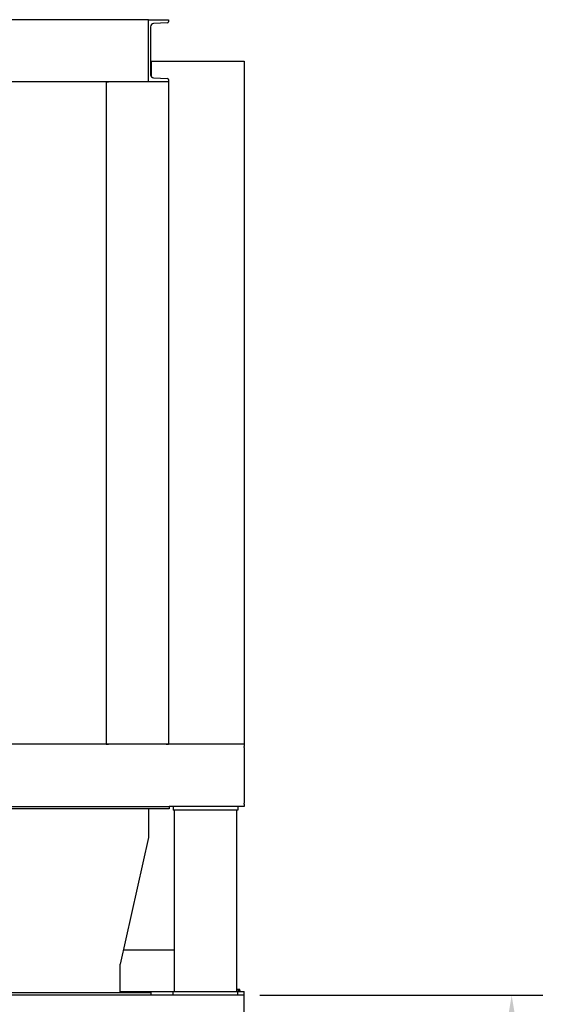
# Model space of a CAD drawing. Header units: inches. Extents: x 18 to 846, y -44 to 561.
# Tile 230 of 256: x 175 to 227, y 254 to 349. Entities that reach past the tile are written whole.
import ezdxf

# ---------------------------------------------------------------- set-up
doc = ezdxf.new("R2010")
doc.units = ezdxf.units.IN
doc.header["$LTSCALE"] = 24
doc.header["$MEASUREMENT"] = 0
doc.layers.add('Dimension (ANSI)', color=7, linetype='Continuous', lineweight=25)
doc.layers.add('Visible (ANSI)', color=7, linetype='Continuous', lineweight=30)
doc.styles.add('Note Text (ANSI)', font='tahoma.ttf')
doc.dimstyles.new('SB Fraction-16 (ANSI)', dxfattribs={"dimscale": 24, "dimtxt": 0.125, "dimasz": 0.098425, "dimexe": 0.125, "dimexo": 0.0625, "dimgap": 0.031496, "dimtad": 0, "dimtih": 1, "dimtoh": 1, "dimdec": 4, "dimrnd": 1e-08, "dimzin": 0, "dimdsep": 46, "dimlunit": 5, "dimtxsty": 'Note Text (ANSI)', "dimcen": 0.09, "dimdle": 0.393701, "dimclrd": 256, "dimclre": 256, "dimclrt": 256, "dimadec": 0, "dimazin": 3, "dimtfac": 0.96, "dimtofl": 0, "dimtmove": 0, "dimatfit": 3, "dimfxl": 1, "dimfrac": 2, "dimtolj": 1, "dimtzin": 12, "dimlwd": -1, "dimlwe": -1, "dimarcsym": 0})

# ---------------------------------------------------------------- blocks, each defined once
blk = doc.blocks.new('*D16')
at = {"layer": 'Defpoints', "color": 0, "transparency": 16777216}
for p in [(196.194, 254.832), (178.694, 92.832), (222.015, 92.832)]:
    blk.add_point(p, dxfattribs=at)
at = {"layer": 'Dimension (ANSI)', "transparency": 16777216}
for p, q in [((197.694, 254.832), (225.015, 254.832)), ((222.015, 252.469), (222.015, 179.15)), ((222.015, 95.194), (222.015, 174.513)), ((180.194, 92.832), (225.015, 92.832))]:
    blk.add_line(p, q, dxfattribs=at)
for points in [[(221.622, 252.469), (222.409, 252.469), (222.015, 254.832)], [(221.622, 95.194), (222.409, 95.194), (222.015, 92.832)]]:
    blk.add_solid(points, dxfattribs=at)
at = {"layer": 'Dimension (ANSI)', "transparency": 16777216, "insert": (218.955, 178.394), "char_height": 3, "attachment_point": 1, "style": 'Note Text (ANSI)'}
blk.add_mtext('\\A1;162', dxfattribs=at)

msp = doc.modelspace()

# ---------------------------------------------------------------- linework, layer by layer
at = {"layer": 'Visible (ANSI)'}
for p, q in [((186.94412, 349.0815), (94.19412, 349.0815)), ((186.94412, 343.0815), (186.94412, 349.0815)), ((186.94412, 349.0815), (188.86412, 349.0815)), ((187.14412, 348.40555), (187.14412, 343.75745)), ((188.77315, 348.77859), (187.4314, 348.70828)), ((188.86412, 349.0815), (188.86412, 348.87446)), ((187.14412, 345.0815), (187.19412, 345.0815)), ((187.19412, 344.947), (187.14412, 344.947)), ((187.19412, 345.0815), (196.19412, 345.0815)), ((187.19412, 345.0815), (187.19412, 343.59067)), ((196.19412, 345.0815), (196.19412, 279.0815)), ((187.4314, 343.45473), (188.77315, 343.38442)), ((186.94412, 343.0815), (94.19412, 343.0815)), ((182.86412, 343.0815), (182.86412, 279.0815)), ((182.86412, 343.0815), (183.07117, 343.0815)), ((188.86412, 343.0815), (186.94412, 343.0815)), ((188.86412, 343.28855), (188.86412, 343.0815)), ((188.86412, 343.0815), (188.86412, 279.0815)), ((196.19412, 279.0815), (76.19412, 279.0815)), ((182.86412, 279.0815), (183.07117, 279.0815)), ((188.65708, 279.0815), (188.86412, 279.0815)), ((196.19412, 279.0815), (196.19412, 278.87446)), ((196.19412, 278.77859), (196.19412, 278.87446)), ((196.19412, 278.77859), (196.19412, 278.70828)), ((196.19412, 278.70828), (196.19412, 278.40555)), ((196.19412, 278.40555), (196.19412, 273.75745)), ((92.19412, 273.0815), (188.94412, 273.0815)), ((189.31912, 273.0815), (188.94412, 273.0815)), ((188.94412, 273.0815), (188.94412, 272.8315)), ((189.31912, 273.0815), (189.31912, 272.7065)), ((195.56912, 273.0815), (189.31912, 273.0815)), ((196.19412, 273.0815), (195.56912, 273.0815)), ((195.56912, 273.0815), (195.56912, 272.7065)), ((196.19412, 273.75745), (196.19412, 273.45473)), ((196.19412, 273.45473), (196.19412, 273.38442)), ((196.19412, 273.28855), (196.19412, 273.38442)), ((196.19412, 273.28855), (196.19412, 273.0815)), ((188.94412, 272.8315), (92.19412, 272.8315)), ((186.94412, 272.8315), (186.94412, 270.0815)), ((195.56912, 272.7065), (189.31912, 272.7065)), ((189.43412, 272.7065), (189.43412, 255.2065)), ((195.45412, 272.7065), (195.45412, 255.2065)), ((186.94412, 270.0815), (184.19412, 257.8315)), ((184.5028, 259.2065), (189.43412, 259.2065)), ((184.19412, 255.0815), (184.19412, 257.8315)), ((85.19412, 255.0815), (187.19412, 255.0815)), ((184.19412, 255.2065), (189.31912, 255.2065)), ((187.19412, 254.8315), (187.19412, 255.0815)), ((189.31912, 254.8315), (189.31912, 255.2065)), ((189.31912, 255.2065), (195.56912, 255.2065)), ((195.56912, 255.4005), (195.45412, 255.4005)), ((195.45412, 255.2455), (195.78512, 255.2455)), ((195.47906, 255.2455), (195.47906, 255.38128)), ((195.70422, 255.4005), (195.56912, 255.4005)), ((195.56912, 254.8315), (195.56912, 255.2065)), ((195.56912, 255.2065), (196.19412, 255.2065)), ((195.65919, 255.2455), (195.65919, 255.38128)), ((195.72512, 255.4005), (195.70422, 255.4005)), ((195.74926, 255.2455), (195.74926, 255.38128)), ((195.78512, 255.2455), (195.78512, 255.2065)), ((196.19412, 254.8315), (196.19412, 255.2065)), ((196.19412, 254.8315), (76.19412, 254.8315)), ((196.19412, 106.966), (196.19412, 254.8315))]:
    msp.add_line(p, q, dxfattribs=at)
for centre, radius, start, end in [((187.44726, 348.40555), 0.30314, 92.9995555, 180), ((188.76812, 348.87446), 0.096, 272.9995555, 0), ((187.44726, 343.75745), 0.30314, 180, 267.0004445), ((188.76812, 343.28855), 0.096, 0, 87.0004445), ((195.56912, 255.17988), 0.22062, 90, 114.0948426), ((195.56912, 255.17988), 0.22062, 65.9051574, 90), ((195.56912, 255.17988), 0.2702, 48.1896851, 54.7356103)]:
    msp.add_arc(centre, radius, start, end, dxfattribs=at)
for centre, start_param, end_param in [((195.43402, 255.17988), 5.86265097, 6.09994596), ((195.70422, 255.17988), 0, 0.42053434), ((195.70422, 255.17988), 5.86265097, 6.28318531)]:
    msp.add_ellipse(centre, major_axis=(0, 0.22062), ratio=0.5, start_param=start_param, end_param=end_param, dxfattribs=at)

# ---------------------------------------------------------------- dimensions: what is measured, and where the dimension line sits
at = {"layer": 'Dimension (ANSI)'}
dim = msp.add_linear_dim(base=(222.01548, 92.8315), p1=(196.19412, 254.8315), p2=(178.69412, 92.8315), angle=90, dimstyle='SB Fraction-16 (ANSI)', override={"dimgap": 0.031496, "dimdec": 4, "dimtol": 0, "dimlim": 0, "dimtp": 0, "dimtm": 0, "dimtdec": 2, "dimatfit": 1}, dxfattribs=at)
dim.commit()
dim.dimension.update_dxf_attribs({"geometry": '*D16', "text_midpoint": (222.01548, 176.8315), "dimtype": 160})

doc.saveas('drawing.dxf')
